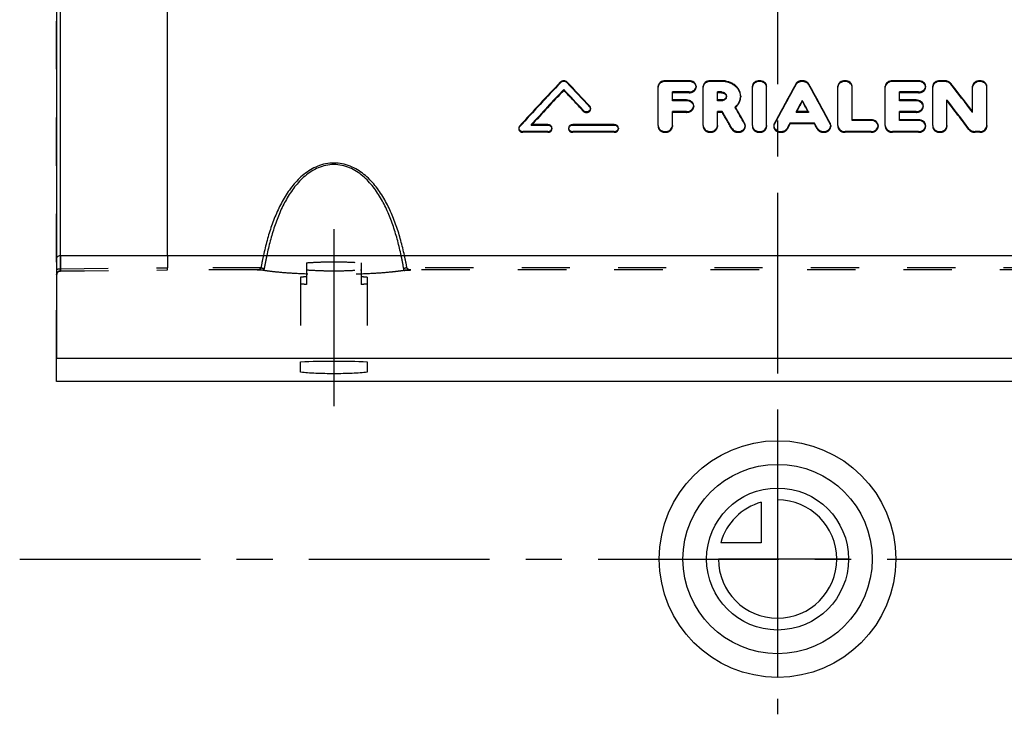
# Model space of a CAD drawing. Header units: millimetres. Extents: x 397 to 602, y 406 to 594.
# Tile 1 of 25: x 397 to 531, y 406 to 500. Entities that reach past the tile are written whole.
import ezdxf

# ---------------------------------------------------------------- set-up
doc = ezdxf.new("R2010")
doc.units = ezdxf.units.MM
doc.header["$LTSCALE"] = 65.185185
doc.linetypes.add('CENTER', pattern=[0.6, 0.375, -0.075, 0.075, -0.075])
doc.linetypes.add('HIDDEN', pattern=[0.2, 0.1, -0.1])
for name, color, linetype in [('ACHSEN_S', 7, 'CONTINUOUS'), ('FLAECHEN', 7, 'CONTINUOUS'), ('KOERPER', 7, 'CONTINUOUS'), ('KONST.EL_MIT_GEO', 7, 'CONTINUOUS'), ('KURVEN', 7, 'CONTINUOUS')]:
    doc.layers.add(name, color=color, linetype=linetype)

msp = doc.modelspace()

# ---------------------------------------------------------------- linework, layer by layer
at = {"layer": 'ACHSEN_S', "color": 2, "linetype": 'CENTER'}
msp.add_line((500, 594.13), (500, 406.25), dxfattribs=at)
at = {"layer": 'FLAECHEN', "color": 8, "linetype": 'HIDDEN'}
msp.add_line((402.5, 454.37), (402.5, 517.25), dxfattribs=at)
at = {"layer": 'FLAECHEN', "color": 7, "linetype": 'Continuous'}
for p, q in [((402.5, 451.25), (402.5, 454.37)), ((597.5, 454.37), (402.5, 454.37)), ((597.5, 451.25), (402.5, 451.25))]:
    msp.add_line(p, q, dxfattribs=at)
at = {"layer": 'FLAECHEN', "color": 2, "linetype": 'CENTER'}
msp.add_line((397.5, 427.25), (602.5, 427.25), dxfattribs=at)
at = {"layer": 'KOERPER', "color": 8, "linetype": 'HIDDEN'}
for p, q in [((436.3, 467.32), (436.3, 464.37)), ((443.7, 467.32), (443.7, 464.37)), ((435.5, 465.35), (435.5, 452.51)), ((444.5, 465.35), (444.5, 452.51))]:
    msp.add_line(p, q, dxfattribs=at)
for centre, radius, start, end in [((438.68, 496.38), 30.11, 265.475, 265.7126), ((441.32, 496.38), 30.11, 274.2874, 274.525), ((438.41, 433.2), 32.29, 93.7494, 95.1733), ((441.44, 431.3), 34.19, 84.8663, 86.2109)]:
    msp.add_arc(centre, radius, start, end, dxfattribs=at)
for points, knots in [([(436.3, 467.32), (436.88, 467.36), (438.11, 467.43), (440, 467.46), (441.89, 467.43), (443.12, 467.36), (443.7, 467.32)], [0, 0, 0, 0, 0.235707, 0.5, 0.764293, 1, 1, 1, 1]), ([(436.3, 466.36), (436.88, 466.32), (438.11, 466.25), (440, 466.22), (441.89, 466.25), (443.12, 466.32), (443.7, 466.36)], [0, 0, 0, 0, 0.235707, 0.5, 0.764293, 1, 1, 1, 1]), ([(436.3, 464.37), (436.23, 464.38), (435.96, 464.4), (435.7, 464.43), (435.5, 464.45)], [0, 0, 0, 0, 0.265678, 1, 1, 1, 1]), ([(444.5, 464.45), (444.44, 464.44), (444.17, 464.41), (443.9, 464.39), (443.7, 464.37)], [0, 0, 0, 0, 0.233816, 1, 1, 1, 1])]:
    msp.add_open_spline(points, degree=3, knots=knots, dxfattribs=at)
at = {"layer": 'KONST.EL_MIT_GEO', "color": 7, "linetype": 'Continuous'}
for p, q in [((417.5, 468.3), (417.5, 530.99)), ((402.5, 529.48), (402.5, 454.37)), ((402.96, 529.98), (402.96, 468.3)), ((470.63, 491.76), (470.63, 491.65)), ((471.53, 491.76), (471.53, 491.65)), ((484.81, 491.94), (484.81, 491.83)), ((488.02, 491.94), (484.81, 491.94)), ((488.02, 491.83), (484.81, 491.83)), ((488.02, 491.94), (488.02, 491.83)), ((490.91, 491.94), (490.91, 491.83)), ((492.4, 491.94), (490.91, 491.94)), ((492.4, 491.83), (490.91, 491.83)), ((492.4, 491.94), (492.4, 491.83)), ((502.46, 491.49), (502.46, 491.38)), ((504.22, 491.49), (504.22, 491.38)), ((519.06, 491.94), (515.53, 491.94)), ((515.53, 491.94), (515.53, 491.83)), ((519.06, 491.83), (515.53, 491.83)), ((519.06, 491.94), (519.06, 491.83)), ((522.59, 491.94), (521.95, 491.94)), ((521.95, 491.94), (521.95, 491.83)), ((522.59, 491.83), (521.95, 491.83)), ((522.59, 491.94), (522.59, 491.83)), ((523.41, 491.59), (523.41, 491.47)), ((483.85, 485.87), (483.85, 491.18)), ((485.77, 489.22), (485.77, 490.42)), ((488.02, 490.42), (485.77, 490.42)), ((489.94, 485.87), (489.94, 491.18)), ((491.87, 489.22), (491.87, 490.42)), ((492.4, 490.42), (491.87, 490.42)), ((496.6, 485.87), (496.6, 491.18)), ((498.52, 485.87), (498.52, 491.18)), ((508.16, 485.87), (508.16, 491.18)), ((510.08, 486.55), (510.08, 491.18)), ((514.57, 485.87), (514.57, 491.18)), ((519.06, 490.42), (516.5, 490.42)), ((516.5, 489.22), (516.5, 490.42)), ((520.99, 485.87), (520.99, 491.18)), ((526.38, 487.66), (526.38, 491.18)), ((528.3, 485.87), (528.3, 491.18)), ((487.7, 489.33), (485.77, 489.33)), ((487.7, 489.22), (485.77, 489.22)), ((487.7, 489.33), (487.7, 489.22)), ((492.4, 489.33), (491.87, 489.33)), ((492.4, 489.22), (491.87, 489.22)), ((492.4, 489.33), (492.4, 489.22)), ((493.08, 489.87), (493.08, 489.76)), ((518.74, 489.33), (516.5, 489.33)), ((518.74, 489.22), (516.5, 489.22)), ((518.74, 489.33), (518.74, 489.22)), ((522.91, 485.87), (522.91, 489.33)), ((474.61, 488.49), (474.61, 488.38)), ((485.77, 485.87), (485.77, 487.77)), ((487.7, 487.77), (485.77, 487.77)), ((491.87, 485.87), (491.87, 487.77)), ((492.52, 487.77), (491.87, 487.77)), ((494.28, 488.42), (494.28, 488.31)), ((504.16, 487.77), (502.52, 487.77)), ((502.52, 487.77), (502.52, 487.66)), ((504.16, 487.66), (502.52, 487.66)), ((504.16, 487.77), (504.16, 487.66)), ((518.74, 487.77), (516.5, 487.77)), ((516.5, 486.55), (516.5, 487.77)), ((495.54, 486.2), (495.54, 486.09)), ((499.56, 486.18), (499.56, 486.07)), ((505, 486.2), (501.67, 486.2)), ((507.11, 486.18), (507.11, 486.07)), ((512.65, 486.66), (510.08, 486.66)), ((512.65, 486.55), (510.08, 486.55)), ((512.65, 486.66), (512.65, 486.55)), ((519.06, 486.66), (516.5, 486.66)), ((519.06, 486.55), (516.5, 486.55)), ((519.06, 486.66), (519.06, 486.55)), ((465.11, 485.81), (465.11, 485.7)), ((468.93, 485.07), (465.56, 485.07)), ((466.68, 486), (466.68, 485.89)), ((468.93, 486), (466.68, 486)), ((468.93, 485.89), (466.68, 485.89)), ((468.93, 486), (468.93, 485.89)), ((472.3, 486), (472.3, 485.89)), ((477.91, 486), (472.3, 486)), ((477.91, 485.89), (472.3, 485.89)), ((477.91, 485.07), (472.3, 485.07)), ((477.91, 486), (477.91, 485.89)), ((512.65, 485.07), (509.12, 485.07)), ((519.06, 485.07), (515.53, 485.07)), ((527.34, 485.07), (526.7, 485.07)), ((403, 468.3), (597, 468.3)), ((435.5, 452.51), (435.5, 453.94)), ((444.5, 453.94), (444.5, 452.51))]:
    msp.add_line(p, q, dxfattribs=at)
at = {"layer": 'KONST.EL_MIT_GEO', "color": 8, "linetype": 'HIDDEN'}
for p, q in [((471.08, 490.76), (471.08, 490.65)), ((488.02, 490.31), (485.77, 490.31)), ((488.02, 490.42), (488.02, 490.31)), ((488.98, 491.18), (488.98, 491.07)), ((492.4, 490.31), (491.87, 490.31)), ((492.4, 490.42), (492.4, 490.31)), ((519.06, 490.31), (516.5, 490.31)), ((519.06, 490.42), (519.06, 490.31)), ((520.02, 491.18), (520.02, 491.07)), ((495.01, 489.87), (495.01, 489.76)), ((503.34, 489.28), (503.34, 489.17)), ((473.71, 487.94), (473.71, 487.83)), ((474.72, 488.21), (474.72, 488.1)), ((487.7, 487.66), (485.77, 487.66)), ((487.7, 487.77), (487.7, 487.66)), ((488.66, 488.55), (488.66, 488.44)), ((492.52, 487.66), (491.87, 487.66)), ((492.52, 487.77), (492.52, 487.66)), ((518.74, 487.66), (516.5, 487.66)), ((518.74, 487.77), (518.74, 487.66)), ((519.7, 488.55), (519.7, 488.44)), ((501.67, 486.2), (501.67, 486.09)), ((505, 486.09), (501.67, 486.09)), ((505, 486.2), (505, 486.09)), ((465, 485.53), (465, 485.42)), ((465.56, 485.07), (465.56, 484.96)), ((468.93, 484.96), (465.56, 484.96)), ((468.93, 485.07), (468.93, 484.96)), ((469.49, 485.53), (469.49, 485.42)), ((471.74, 485.53), (471.74, 485.42)), ((472.3, 485.07), (472.3, 484.96)), ((477.91, 484.96), (472.3, 484.96)), ((477.91, 485.07), (477.91, 484.96)), ((478.47, 485.53), (478.47, 485.42)), ((483.85, 485.87), (483.85, 485.75)), ((485.77, 485.87), (485.77, 485.75)), ((489.94, 485.87), (489.94, 485.75)), ((491.87, 485.87), (491.87, 485.75)), ((493.8, 485.53), (493.8, 485.42)), ((495.63, 485.87), (495.63, 485.75)), ((496.6, 485.87), (496.6, 485.75)), ((498.52, 485.87), (498.52, 485.75)), ((499.48, 485.87), (499.48, 485.75)), ((501.33, 485.54), (501.33, 485.43)), ((505.35, 485.54), (505.35, 485.43)), ((507.19, 485.87), (507.19, 485.75)), ((508.16, 485.87), (508.16, 485.75)), ((509.12, 485.07), (509.12, 484.96)), ((512.65, 484.96), (509.12, 484.96)), ((512.65, 485.07), (512.65, 484.96)), ((513.61, 485.87), (513.61, 485.75)), ((514.57, 485.87), (514.57, 485.75)), ((515.53, 485.07), (515.53, 484.96)), ((519.06, 484.96), (515.53, 484.96)), ((519.06, 485.07), (519.06, 484.96)), ((520.02, 485.87), (520.02, 485.75)), ((520.99, 485.87), (520.99, 485.75)), ((522.91, 485.87), (522.91, 485.75)), ((525.88, 485.44), (525.88, 485.33)), ((526.7, 485.07), (526.7, 484.96)), ((527.34, 484.96), (526.7, 484.96)), ((527.34, 485.07), (527.34, 484.96)), ((528.3, 485.87), (528.3, 485.75)), ((402.96, 468.3), (402.96, 466.51)), ((403, 468.3), (403, 466.21)), ((417.5, 468.3), (417.5, 466.65)), ((402.96, 466.51), (417.5, 466.65)), ((402.96, 466.51), (417.5, 466.65)), ((402.99, 466.2), (403, 466.2)), ((403, 466.2), (417.48, 466.34)), ((403, 466.21), (417.48, 466.34)), ((429.66, 466.34), (417.48, 466.34)), ((429.61, 466.34), (417.48, 466.34)), ((430.13, 466.65), (417.5, 466.65)), ((429.61, 466.34), (429.68, 466.34)), ((429.66, 466.34), (429.61, 466.34)), ((429.66, 466.34), (429.68, 466.34)), ((429.68, 466.34), (429.66, 466.34)), ((550.13, 466.65), (449.87, 466.65)), ((450.32, 466.34), (450.39, 466.34)), ((450.32, 466.34), (450.34, 466.34)), ((450.34, 466.34), (450.32, 466.34)), ((549.66, 466.34), (450.34, 466.34)), ((450.39, 466.34), (450.34, 466.34)), ((549.61, 466.34), (450.39, 466.34))]:
    msp.add_line(p, q, dxfattribs=at)
at = {"layer": 'KONST.EL_MIT_GEO', "color": 2, "linetype": 'CENTER'}
msp.add_line((440, 471.84), (440, 447.91), dxfattribs=at)
at = {"layer": 'KONST.EL_MIT_GEO', "color": 8, "linetype": 'HIDDEN'}
for points in [[(402.5, 465.7), (402.5, 465.73), (402.5, 465.75), (402.51, 465.78), (402.51, 465.8), (402.52, 465.83), (402.52, 465.85), (402.53, 465.88), (402.54, 465.9), (402.55, 465.92), (402.56, 465.94), (402.57, 465.97), (402.59, 465.99), (402.6, 466.01), (402.62, 466.03), (402.63, 466.04), (402.65, 466.06), (402.67, 466.08), (402.69, 466.1), (402.71, 466.11), (402.73, 466.12), (402.75, 466.14), (402.77, 466.15), (402.8, 466.16), (402.82, 466.17), (402.84, 466.18), (402.87, 466.19)], [(402.87, 466.19), (402.89, 466.19), (402.91, 466.2), (402.94, 466.2), (402.96, 466.2), (402.99, 466.2)]]:
    msp.add_lwpolyline(points, dxfattribs=at)
for centre, radius, start, end in [((484.45, 491.07), 0.604, 173.6645, 179.9927), ((488.38, 491.07), 0.605, 5.2697, 6.3325), ((488.38, 491.07), 0.603, 0.0038, 5.2705), ((490.55, 491.07), 0.604, 173.6645, 179.9927), ((497.2, 491.07), 0.604, 173.6646, 179.9927), ((497.92, 491.07), 0.604, 0.0073, 6.3354), ((508.76, 491.07), 0.604, 173.6646, 179.9927), ((509.48, 491.07), 0.604, 0.0073, 6.3354), ((515.17, 491.07), 0.604, 173.6645, 179.9927), ((519.42, 491.07), 0.605, 5.2697, 6.3325), ((519.42, 491.07), 0.603, 0.0038, 5.2705), ((521.59, 491.07), 0.604, 173.6645, 179.9927), ((526.98, 491.07), 0.604, 173.6646, 179.9927), ((527.7, 491.07), 0.604, 0.0073, 6.3354), ((493.34, 489.76), 1.67, 1.8333, 3.3343), ((493.34, 489.76), 1.67, 360, 1.8331), ((474.35, 488.1), 0.372, 6.6835, 8.5713), ((474.35, 488.1), 0.37, 0.0072, 6.6834), ((488.03, 488.44), 0.632, 5.0342, 6.1865), ((488.03, 488.44), 0.63, 0.0032, 5.0348), ((519.07, 488.44), 0.632, 5.0342, 6.1865), ((519.07, 488.44), 0.63, 0.0032, 5.0348), ((465.39, 485.42), 0.388, 171.7751, 173.016), ((465.39, 485.42), 0.386, 173.0162, 179.9929), ((469.1, 485.42), 0.387, 0.0118, 8.602), ((472.12, 485.42), 0.387, 171.3973, 179.9881), ((478.09, 485.42), 0.387, 0.0118, 8.602), ((494.97, 485.75), 0.659, 4.8209, 6.0469), ((494.98, 485.75), 0.657, 0.0025, 4.82), ((500.14, 485.75), 0.658, 175.1811, 175.4637), ((500.14, 485.75), 0.657, 175.4633, 179.9965), ((506.54, 485.75), 0.658, 4.5364, 4.8189), ((506.54, 485.75), 0.657, 0.0035, 4.5367), ((512.95, 485.75), 0.659, 4.8193, 6.0508), ((512.95, 485.75), 0.657, 0.0028, 4.8198), ((519.36, 485.75), 0.659, 4.8193, 6.0508), ((519.37, 485.75), 0.657, 0.0028, 4.8198), ((476.8, 458.19), 47.43, 167.691, 169.73), ((478.36, 458.18), 48.52, 167.9564, 170.1439), ((400.03, 457.87), 50.16, 9.8918, 12.0078), ((401.78, 457.91), 48.88, 10.3002, 12.2788), ((403, 465.71), 0.501, 90.0001, 90.5358), ((429.66, 466.8), 0.461, 263.9585, 270.019), ((450.34, 466.8), 0.461, 269.981, 276.0415), ((403, 465.71), 0.496, 173.9718, 176.9809), ((402.99, 465.71), 0.494, 176.9803, 179.9984)]:
    msp.add_arc(centre, radius, start, end, dxfattribs=at)
at = {"layer": 'KONST.EL_MIT_GEO', "color": 7, "linetype": 'Continuous'}
for centre in [(485.11, 485.87), (491.21, 485.87), (497.86, 485.87)]:
    msp.add_arc(centre, 0.659, 353.9484, 359.9924, dxfattribs=at)
for centre, major_axis, ratio, start_param, end_param in [((464.07, 427.25), (72.09, 101.93), 0.286431, 1.1015, 1.172537), ((464.07, 427.25), (71.95, 101.73), 0.286431, 1.101337, 1.172511), ((478.11, 427.25), (-72.32, 101.91), 0.286707, -1.141912, -1.102349), ((478.11, 427.25), (-72.18, 101.72), 0.286707, -1.141826, -1.102186), ((498.75, 427.25), (40.1, 103.65), 0.212668, 0.987106, 1.05042), ((498.75, 427.25), (40.03, 103.45), 0.212668, 0.98695, 1.050386), ((507.93, 427.25), (-40.1, 103.65), 0.212668, -1.05042, -0.987106), ((507.93, 427.25), (-40.03, 103.45), 0.212668, -1.050386, -0.98695), ((528.75, 427.25), (-58.97, 102.81), 0.265527, -1.100791, -1.054973), ((528.75, 427.25), (-58.86, 102.62), 0.265527, -1.10072, -1.054814), ((465.47, 427.25), (72.09, 101.93), 0.286431, 1.113774, 1.170371), ((476.71, 427.25), (-72.32, 101.91), 0.286707, -1.148395, -1.114629), ((500.85, 427.25), (40.1, 103.65), 0.212668, 1.013868, 1.031779), ((505.82, 427.25), (-40.1, 103.65), 0.212668, -1.031779, -1.013868), ((526.48, 427.25), (-58.97, 102.81), 0.265527, -1.128098, -1.082338), ((494.29, 427.25), (-42.71, 103.57), 0.221805, -1.067177, -1.040898), ((496.41, 427.25), (-42.71, 103.57), 0.221805, -1.059356, -1.033222), ((496.41, 427.25), (-42.63, 103.37), 0.221805, -1.059321, -1.033137), ((500.85, 427.25), (40.1, 103.65), 0.212668, 1.050291, 1.057873), ((505.82, 427.25), (-40.1, 103.65), 0.212668, -1.057873, -1.050291)]:
    msp.add_ellipse(centre, major_axis=major_axis, ratio=ratio, start_param=start_param, end_param=end_param, dxfattribs=at)
at = {"layer": 'KONST.EL_MIT_GEO', "color": 8, "linetype": 'HIDDEN'}
for centre, major_axis, ratio, start_param, end_param in [((465.47, 427.25), (71.95, 101.73), 0.286431, 1.113635, 1.170341), ((476.71, 427.25), (-72.18, 101.72), 0.286707, -1.14832, -1.11449), ((500.85, 427.25), (40.03, 103.45), 0.212668, 1.013764, 1.031709), ((505.82, 427.25), (-40.03, 103.45), 0.212668, -1.031709, -1.013764), ((526.48, 427.25), (-58.86, 102.62), 0.265527, -1.12808, -1.082232), ((494.29, 427.25), (-42.63, 103.37), 0.221805, -1.067157, -1.040828), ((500.85, 427.25), (40.03, 103.45), 0.212668, 1.050256, 1.057854), ((505.82, 427.25), (-40.03, 103.45), 0.212668, -1.057854, -1.050256)]:
    msp.add_ellipse(centre, major_axis=major_axis, ratio=ratio, start_param=start_param, end_param=end_param, dxfattribs=at)
at = {"layer": 'KONST.EL_MIT_GEO', "color": 7, "linetype": 'Continuous'}
for points, knots in [([(471.53, 491.76), (471.42, 491.88), (471.08, 492), (470.74, 491.88), (470.63, 491.76)], [0, 0, 0, 0, 0.500058, 1, 1, 1, 1]), ([(471.53, 491.65), (471.42, 491.77), (471.08, 491.89), (470.74, 491.77), (470.63, 491.65)], [0, 0, 0, 0, 0.500058, 1, 1, 1, 1]), ([(484.81, 491.94), (484.69, 491.94), (484.44, 491.9), (484.13, 491.74), (483.94, 491.53), (483.86, 491.33), (483.85, 491.23), (483.85, 491.18)], [0, 0, 0, 0, 0.276427, 0.537735, 0.776453, 0.889383, 1, 1, 1, 1]), ([(484.81, 491.83), (484.69, 491.83), (484.46, 491.8), (484.16, 491.65), (483.93, 491.43), (483.86, 491.23), (483.85, 491.14)], [0, 0, 0, 0, 0.275125, 0.536681, 0.777186, 1, 1, 1, 1]), ([(488.98, 491.18), (488.98, 491.23), (488.97, 491.33), (488.89, 491.53), (488.7, 491.74), (488.39, 491.9), (488.14, 491.94), (488.02, 491.94)], [0, 0, 0, 0, 0.110614, 0.223547, 0.462265, 0.723573, 1, 1, 1, 1]), ([(488.98, 491.14), (488.97, 491.23), (488.9, 491.43), (488.67, 491.65), (488.37, 491.8), (488.14, 491.83), (488.02, 491.83)], [0, 0, 0, 0, 0.222809, 0.463315, 0.724872, 1, 1, 1, 1]), ([(490.91, 491.94), (490.78, 491.94), (490.54, 491.9), (490.22, 491.74), (490.03, 491.53), (489.96, 491.33), (489.94, 491.23), (489.94, 491.18)], [0, 0, 0, 0, 0.276427, 0.537735, 0.776453, 0.889383, 1, 1, 1, 1]), ([(490.91, 491.83), (490.79, 491.83), (490.56, 491.8), (490.25, 491.65), (490.03, 491.43), (489.96, 491.23), (489.95, 491.14)], [0, 0, 0, 0, 0.275125, 0.536681, 0.777186, 1, 1, 1, 1]), ([(495.01, 489.87), (495.01, 490.01), (494.97, 490.29), (494.82, 490.68), (494.58, 491.04), (494.25, 491.35), (493.85, 491.61), (493.24, 491.86), (492.74, 491.94), (492.4, 491.94)], [0, 0, 0, 0, 0.111219, 0.224411, 0.34158, 0.463987, 0.591986, 0.725052, 1, 1, 1, 1]), ([(495, 489.86), (495, 489.99), (494.95, 490.26), (494.78, 490.64), (494.53, 490.98), (494.2, 491.28), (493.81, 491.52), (493.22, 491.76), (492.73, 491.83), (492.4, 491.83)], [0, 0, 0, 0, 0.111064, 0.224483, 0.342028, 0.464749, 0.592865, 0.725803, 1, 1, 1, 1]), ([(498.52, 491.18), (498.52, 491.23), (498.51, 491.33), (498.43, 491.53), (498.24, 491.74), (497.93, 491.9), (497.56, 491.96), (497.19, 491.9), (496.87, 491.74), (496.68, 491.53), (496.61, 491.33), (496.6, 491.23), (496.6, 491.18)], [0, 0, 0, 0, 0.055308, 0.111773, 0.231133, 0.361787, 0.5, 0.638213, 0.768867, 0.888227, 0.944692, 1, 1, 1, 1]), ([(498.52, 491.14), (498.51, 491.23), (498.43, 491.43), (498.21, 491.65), (497.91, 491.8), (497.56, 491.85), (497.21, 491.8), (496.9, 491.65), (496.68, 491.43), (496.61, 491.23), (496.6, 491.14)], [0, 0, 0, 0, 0.111407, 0.231659, 0.362437, 0.5, 0.637563, 0.768341, 0.888593, 1, 1, 1, 1]), ([(504.22, 491.49), (504.18, 491.56), (504.08, 491.69), (503.86, 491.83), (503.61, 491.92), (503.34, 491.95), (503.06, 491.92), (502.81, 491.83), (502.6, 491.69), (502.5, 491.56), (502.46, 491.49)], [0, 0, 0, 0, 0.114289, 0.23669, 0.366272, 0.5, 0.633728, 0.76331, 0.885711, 1, 1, 1, 1]), ([(504.22, 491.38), (504.18, 491.45), (504.08, 491.58), (503.86, 491.72), (503.61, 491.81), (503.34, 491.84), (503.06, 491.81), (502.81, 491.72), (502.6, 491.58), (502.5, 491.45), (502.46, 491.38)], [0, 0, 0, 0, 0.114284, 0.236684, 0.366268, 0.5, 0.633732, 0.763316, 0.885716, 1, 1, 1, 1]), ([(510.08, 491.18), (510.08, 491.23), (510.07, 491.33), (509.99, 491.53), (509.8, 491.74), (509.49, 491.9), (509.12, 491.96), (508.75, 491.9), (508.43, 491.74), (508.24, 491.53), (508.17, 491.33), (508.16, 491.23), (508.16, 491.18)], [0, 0, 0, 0, 0.055308, 0.111773, 0.231133, 0.361787, 0.5, 0.638213, 0.768867, 0.888227, 0.944692, 1, 1, 1, 1]), ([(510.08, 491.14), (510.07, 491.23), (509.99, 491.43), (509.77, 491.65), (509.47, 491.8), (509.12, 491.85), (508.77, 491.8), (508.46, 491.65), (508.24, 491.43), (508.17, 491.23), (508.16, 491.14)], [0, 0, 0, 0, 0.111407, 0.231659, 0.362437, 0.5, 0.637563, 0.768341, 0.888593, 1, 1, 1, 1]), ([(515.53, 491.94), (515.41, 491.94), (515.16, 491.9), (514.85, 491.74), (514.66, 491.53), (514.58, 491.33), (514.57, 491.23), (514.57, 491.18)], [0, 0, 0, 0, 0.276427, 0.537735, 0.776453, 0.889383, 1, 1, 1, 1]), ([(515.53, 491.83), (515.42, 491.83), (515.18, 491.8), (514.88, 491.65), (514.66, 491.43), (514.58, 491.23), (514.57, 491.14)], [0, 0, 0, 0, 0.275125, 0.536681, 0.777186, 1, 1, 1, 1]), ([(520.02, 491.18), (520.02, 491.23), (520.01, 491.33), (519.94, 491.53), (519.75, 491.74), (519.43, 491.9), (519.19, 491.94), (519.06, 491.94)], [0, 0, 0, 0, 0.110614, 0.223547, 0.462265, 0.723573, 1, 1, 1, 1]), ([(520.02, 491.14), (520.01, 491.23), (519.94, 491.43), (519.72, 491.65), (519.41, 491.8), (519.18, 491.83), (519.06, 491.83)], [0, 0, 0, 0, 0.222809, 0.463315, 0.724872, 1, 1, 1, 1]), ([(521.95, 491.94), (521.82, 491.94), (521.58, 491.9), (521.26, 491.74), (521.07, 491.53), (521, 491.33), (520.99, 491.23), (520.99, 491.18)], [0, 0, 0, 0, 0.276427, 0.537735, 0.776453, 0.889383, 1, 1, 1, 1]), ([(521.95, 491.83), (521.83, 491.83), (521.6, 491.8), (521.29, 491.65), (521.07, 491.43), (521, 491.23), (520.99, 491.14)], [0, 0, 0, 0, 0.275125, 0.536681, 0.777186, 1, 1, 1, 1]), ([(523.41, 491.59), (523.32, 491.7), (523.06, 491.88), (522.75, 491.94), (522.59, 491.94)], [0, 0, 0, 0, 0.477895, 1, 1, 1, 1]), ([(523.41, 491.47), (523.32, 491.59), (523.06, 491.77), (522.75, 491.83), (522.59, 491.83)], [0, 0, 0, 0, 0.477885, 1, 1, 1, 1]), ([(528.3, 491.18), (528.3, 491.23), (528.29, 491.33), (528.21, 491.53), (528.03, 491.74), (527.71, 491.9), (527.34, 491.96), (526.97, 491.9), (526.65, 491.74), (526.47, 491.53), (526.39, 491.33), (526.38, 491.23), (526.38, 491.18)], [0, 0, 0, 0, 0.055308, 0.111773, 0.231133, 0.361787, 0.5, 0.638213, 0.768867, 0.888227, 0.944692, 1, 1, 1, 1]), ([(528.3, 491.14), (528.29, 491.23), (528.22, 491.43), (527.99, 491.65), (527.69, 491.8), (527.34, 491.85), (526.99, 491.8), (526.69, 491.65), (526.46, 491.43), (526.39, 491.23), (526.38, 491.14)], [0, 0, 0, 0, 0.111407, 0.231659, 0.362437, 0.5, 0.637563, 0.768341, 0.888593, 1, 1, 1, 1]), ([(488.02, 490.42), (488.14, 490.42), (488.39, 490.46), (488.7, 490.62), (488.89, 490.83), (488.97, 491.03), (488.98, 491.13), (488.98, 491.18)], [0, 0, 0, 0, 0.275842, 0.537205, 0.776445, 0.889508, 1, 1, 1, 1]), ([(492.4, 490.42), (492.49, 490.42), (492.66, 490.39), (492.89, 490.28), (493.04, 490.1), (493.08, 489.95), (493.08, 489.87)], [0, 0, 0, 0, 0.275464, 0.536609, 0.776318, 1, 1, 1, 1]), ([(519.06, 490.42), (519.19, 490.42), (519.43, 490.46), (519.75, 490.62), (519.94, 490.83), (520.01, 491.03), (520.02, 491.13), (520.02, 491.18)], [0, 0, 0, 0, 0.275842, 0.537205, 0.776445, 0.889508, 1, 1, 1, 1]), ([(488.66, 488.55), (488.66, 488.65), (488.61, 488.87), (488.38, 489.12), (488.07, 489.29), (487.82, 489.33), (487.7, 489.33)], [0, 0, 0, 0, 0.225047, 0.465189, 0.725741, 1, 1, 1, 1]), ([(488.66, 488.51), (488.65, 488.61), (488.58, 488.8), (488.35, 489.03), (488.05, 489.18), (487.82, 489.22), (487.7, 489.22)], [0, 0, 0, 0, 0.225504, 0.466896, 0.727301, 1, 1, 1, 1]), ([(493.08, 489.87), (493.08, 489.8), (493.04, 489.65), (492.89, 489.47), (492.66, 489.35), (492.49, 489.33), (492.4, 489.33)], [0, 0, 0, 0, 0.223694, 0.463761, 0.72494, 1, 1, 1, 1]), ([(493.08, 489.76), (493.08, 489.69), (493.04, 489.54), (492.89, 489.36), (492.66, 489.24), (492.49, 489.22), (492.4, 489.22)], [0, 0, 0, 0, 0.223684, 0.463747, 0.724931, 1, 1, 1, 1]), ([(494.28, 488.42), (494.39, 488.51), (494.59, 488.72), (494.83, 489.08), (494.97, 489.47), (495.01, 489.74), (495.01, 489.87)], [0, 0, 0, 0, 0.264007, 0.517132, 0.761294, 1, 1, 1, 1]), ([(519.7, 488.55), (519.7, 488.65), (519.65, 488.87), (519.43, 489.12), (519.11, 489.29), (518.86, 489.33), (518.74, 489.33)], [0, 0, 0, 0, 0.225047, 0.465189, 0.725741, 1, 1, 1, 1]), ([(519.7, 488.51), (519.69, 488.61), (519.62, 488.8), (519.4, 489.03), (519.09, 489.18), (518.86, 489.22), (518.74, 489.22)], [0, 0, 0, 0, 0.225504, 0.466896, 0.727301, 1, 1, 1, 1]), ([(473.71, 487.94), (473.78, 487.86), (473.99, 487.75), (474.28, 487.75), (474.49, 487.84), (474.62, 487.94), (474.7, 488.07), (474.72, 488.17), (474.72, 488.21)], [0, 0, 0, 0, 0.252152, 0.5199, 0.650466, 0.7738, 0.889444, 1, 1, 1, 1]), ([(474.72, 488.21), (474.72, 488.26), (474.7, 488.36), (474.64, 488.45), (474.61, 488.49)], [0, 0, 0, 0, 0.488501, 1, 1, 1, 1]), ([(474.71, 488.16), (474.71, 488.2), (474.68, 488.28), (474.64, 488.35), (474.61, 488.38)], [0, 0, 0, 0, 0.489267, 1, 1, 1, 1]), ([(487.7, 487.77), (487.82, 487.77), (488.07, 487.81), (488.38, 487.98), (488.61, 488.24), (488.66, 488.45), (488.66, 488.55)], [0, 0, 0, 0, 0.273705, 0.534305, 0.774938, 1, 1, 1, 1]), ([(518.74, 487.77), (518.86, 487.77), (519.11, 487.81), (519.43, 487.98), (519.65, 488.24), (519.7, 488.45), (519.7, 488.55)], [0, 0, 0, 0, 0.273705, 0.534305, 0.774938, 1, 1, 1, 1]), ([(495.63, 485.87), (495.63, 485.92), (495.62, 486.04), (495.57, 486.15), (495.54, 486.2)], [0, 0, 0, 0, 0.495075, 1, 1, 1, 1]), ([(495.63, 485.82), (495.63, 485.85), (495.61, 485.94), (495.58, 486.03), (495.54, 486.09)], [0, 0, 0, 0, 0.247517, 1, 1, 1, 1]), ([(499.56, 486.18), (499.54, 486.14), (499.5, 486.03), (499.48, 485.92), (499.48, 485.87)], [0, 0, 0, 0, 0.504457, 1, 1, 1, 1]), ([(499.56, 486.07), (499.55, 486.05), (499.51, 485.97), (499.49, 485.88), (499.48, 485.81)], [0, 0, 0, 0, 0.254214, 1, 1, 1, 1]), ([(507.19, 485.87), (507.19, 485.92), (507.18, 486.03), (507.14, 486.14), (507.11, 486.18)], [0, 0, 0, 0, 0.495543, 1, 1, 1, 1]), ([(507.19, 485.81), (507.19, 485.83), (507.18, 485.92), (507.14, 486.01), (507.11, 486.07)], [0, 0, 0, 0, 0.247792, 1, 1, 1, 1]), ([(513.61, 485.87), (513.61, 485.97), (513.55, 486.19), (513.33, 486.45), (513.02, 486.62), (512.77, 486.66), (512.65, 486.66)], [0, 0, 0, 0, 0.22766, 0.468766, 0.728198, 1, 1, 1, 1]), ([(513.6, 485.82), (513.59, 485.92), (513.52, 486.12), (513.3, 486.36), (513, 486.51), (512.76, 486.55), (512.65, 486.55)], [0, 0, 0, 0, 0.228042, 0.470264, 0.729581, 1, 1, 1, 1]), ([(520.02, 485.87), (520.02, 485.97), (519.97, 486.19), (519.75, 486.45), (519.43, 486.62), (519.19, 486.66), (519.06, 486.66)], [0, 0, 0, 0, 0.22766, 0.468766, 0.728198, 1, 1, 1, 1]), ([(520.02, 485.82), (520.01, 485.92), (519.94, 486.12), (519.72, 486.36), (519.41, 486.51), (519.18, 486.55), (519.06, 486.55)], [0, 0, 0, 0, 0.228042, 0.470264, 0.729581, 1, 1, 1, 1]), ([(465.11, 485.81), (465.08, 485.77), (465.02, 485.69), (465, 485.58), (465, 485.53)], [0, 0, 0, 0, 0.510094, 1, 1, 1, 1]), ([(465.11, 485.7), (465.08, 485.67), (465.04, 485.6), (465.01, 485.52), (465, 485.48)], [0, 0, 0, 0, 0.509458, 1, 1, 1, 1]), ([(465, 485.53), (465, 485.47), (465.03, 485.35), (465.16, 485.19), (465.35, 485.09), (465.49, 485.07), (465.56, 485.07)], [0, 0, 0, 0, 0.227973, 0.469559, 0.728897, 1, 1, 1, 1]), ([(469.49, 485.53), (469.49, 485.59), (469.46, 485.72), (469.33, 485.88), (469.14, 485.97), (469, 486), (468.93, 486)], [0, 0, 0, 0, 0.227968, 0.469285, 0.728596, 1, 1, 1, 1]), ([(469.49, 485.48), (469.48, 485.54), (469.43, 485.65), (469.3, 485.78), (469.13, 485.87), (469, 485.89), (468.93, 485.89)], [0, 0, 0, 0, 0.228663, 0.471517, 0.73059, 1, 1, 1, 1]), ([(468.93, 485.07), (469, 485.07), (469.14, 485.09), (469.33, 485.19), (469.46, 485.35), (469.49, 485.47), (469.49, 485.53)], [0, 0, 0, 0, 0.271102, 0.530441, 0.772027, 1, 1, 1, 1]), ([(472.3, 486), (472.22, 486), (472.08, 485.97), (471.9, 485.88), (471.77, 485.72), (471.74, 485.59), (471.74, 485.53)], [0, 0, 0, 0, 0.271404, 0.530715, 0.772032, 1, 1, 1, 1]), ([(472.3, 485.89), (472.23, 485.89), (472.1, 485.87), (471.92, 485.78), (471.79, 485.65), (471.75, 485.54), (471.74, 485.48)], [0, 0, 0, 0, 0.26941, 0.528483, 0.771337, 1, 1, 1, 1]), ([(471.74, 485.53), (471.74, 485.47), (471.77, 485.35), (471.9, 485.19), (472.08, 485.09), (472.22, 485.07), (472.3, 485.07)], [0, 0, 0, 0, 0.227973, 0.469559, 0.728898, 1, 1, 1, 1]), ([(478.47, 485.53), (478.47, 485.59), (478.44, 485.72), (478.31, 485.88), (478.13, 485.97), (477.98, 486), (477.91, 486)], [0, 0, 0, 0, 0.227968, 0.469285, 0.728596, 1, 1, 1, 1]), ([(478.47, 485.48), (478.46, 485.54), (478.41, 485.65), (478.28, 485.78), (478.11, 485.87), (477.98, 485.89), (477.91, 485.89)], [0, 0, 0, 0, 0.228663, 0.471517, 0.73059, 1, 1, 1, 1]), ([(477.91, 485.07), (477.98, 485.07), (478.13, 485.09), (478.31, 485.19), (478.44, 485.35), (478.47, 485.47), (478.47, 485.53)], [0, 0, 0, 0, 0.271102, 0.530441, 0.772027, 1, 1, 1, 1]), ([(483.85, 485.87), (483.85, 485.76), (483.9, 485.55), (484.11, 485.29), (484.41, 485.12), (484.77, 485.05), (485.13, 485.09), (485.45, 485.24), (485.68, 485.49), (485.76, 485.69), (485.77, 485.8)], [0, 0, 0, 0, 0.113452, 0.233524, 0.362322, 0.497236, 0.632839, 0.763407, 0.885478, 1, 1, 1, 1]), ([(489.94, 485.87), (489.94, 485.76), (489.99, 485.55), (490.2, 485.29), (490.51, 485.12), (490.86, 485.05), (491.23, 485.09), (491.55, 485.24), (491.78, 485.49), (491.85, 485.69), (491.86, 485.8)], [0, 0, 0, 0, 0.113452, 0.233524, 0.362322, 0.497236, 0.632839, 0.763407, 0.885478, 1, 1, 1, 1]), ([(493.8, 485.53), (493.85, 485.45), (493.98, 485.29), (494.24, 485.13), (494.56, 485.06), (494.88, 485.07), (495.18, 485.17), (495.43, 485.35), (495.59, 485.59), (495.63, 485.78), (495.63, 485.87)], [0, 0, 0, 0, 0.119497, 0.246664, 0.379536, 0.51406, 0.645627, 0.770641, 0.887994, 1, 1, 1, 1]), ([(496.6, 485.87), (496.6, 485.76), (496.65, 485.55), (496.86, 485.29), (497.16, 485.12), (497.52, 485.05), (497.88, 485.09), (498.2, 485.24), (498.43, 485.49), (498.51, 485.69), (498.52, 485.8)], [0, 0, 0, 0, 0.113452, 0.233524, 0.362322, 0.497236, 0.632839, 0.763407, 0.885478, 1, 1, 1, 1]), ([(499.48, 485.87), (499.48, 485.77), (499.52, 485.59), (499.69, 485.35), (499.94, 485.17), (500.25, 485.07), (500.57, 485.06), (500.89, 485.14), (501.15, 485.3), (501.28, 485.46), (501.33, 485.54)], [0, 0, 0, 0, 0.112086, 0.229595, 0.354837, 0.486624, 0.621251, 0.754025, 0.88089, 1, 1, 1, 1]), ([(505.35, 485.54), (505.4, 485.46), (505.52, 485.3), (505.79, 485.14), (506.1, 485.06), (506.43, 485.07), (506.73, 485.17), (506.99, 485.35), (507.15, 485.59), (507.19, 485.77), (507.19, 485.87)], [0, 0, 0, 0, 0.11911, 0.245975, 0.378749, 0.513376, 0.645163, 0.770405, 0.887914, 1, 1, 1, 1]), ([(508.16, 485.87), (508.16, 485.76), (508.21, 485.54), (508.43, 485.28), (508.75, 485.11), (508.99, 485.07), (509.12, 485.07)], [0, 0, 0, 0, 0.227669, 0.46924, 0.728719, 1, 1, 1, 1]), ([(512.65, 485.07), (512.77, 485.07), (513.02, 485.11), (513.33, 485.28), (513.55, 485.54), (513.61, 485.76), (513.61, 485.87)], [0, 0, 0, 0, 0.271281, 0.53076, 0.772331, 1, 1, 1, 1]), ([(514.57, 485.87), (514.57, 485.76), (514.62, 485.54), (514.85, 485.28), (515.16, 485.11), (515.41, 485.07), (515.53, 485.07)], [0, 0, 0, 0, 0.227669, 0.46924, 0.728719, 1, 1, 1, 1]), ([(519.06, 485.07), (519.19, 485.07), (519.43, 485.11), (519.75, 485.28), (519.97, 485.54), (520.02, 485.76), (520.02, 485.87)], [0, 0, 0, 0, 0.271281, 0.53076, 0.772331, 1, 1, 1, 1]), ([(520.99, 485.87), (520.99, 485.76), (521.04, 485.54), (521.26, 485.28), (521.58, 485.11), (521.95, 485.05), (522.32, 485.11), (522.64, 485.28), (522.86, 485.54), (522.91, 485.76), (522.91, 485.87)], [0, 0, 0, 0, 0.113834, 0.23462, 0.364359, 0.5, 0.635641, 0.76538, 0.886166, 1, 1, 1, 1]), ([(525.88, 485.44), (525.97, 485.32), (526.23, 485.13), (526.54, 485.07), (526.7, 485.07)], [0, 0, 0, 0, 0.482486, 1, 1, 1, 1]), ([(527.34, 485.07), (527.46, 485.07), (527.71, 485.11), (528.03, 485.28), (528.25, 485.54), (528.3, 485.76), (528.3, 485.87)], [0, 0, 0, 0, 0.271281, 0.53076, 0.772331, 1, 1, 1, 1]), ([(449.54, 468.3), (449.39, 468.98), (449.07, 470.33), (448.46, 472.32), (447.7, 474.25), (446.77, 476.09), (445.79, 477.53), (444.86, 478.57), (444.07, 479.29), (443.19, 479.91), (442.2, 480.4), (441.13, 480.73), (440, 480.84), (438.87, 480.73), (437.8, 480.4), (436.81, 479.91), (435.64, 479.09), (434.41, 477.82), (433.23, 476.09), (432.3, 474.25), (431.54, 472.32), (430.93, 470.33), (430.61, 468.98), (430.46, 468.3)], [0, 0, 0, 0, 0.061787, 0.12318, 0.184289, 0.245327, 0.306676, 0.337695, 0.369079, 0.400959, 0.433446, 0.466542, 0.500043, 0.533544, 0.56664, 0.599127, 0.631007, 0.693324, 0.754673, 0.815711, 0.87682, 0.938212, 1, 1, 1, 1]), ([(449.09, 468.3), (448.95, 468.96), (448.64, 470.28), (448.06, 472.22), (447.35, 474.1), (446.47, 475.91), (445.54, 477.32), (444.66, 478.35), (443.92, 479.07), (443.07, 479.69), (442.13, 480.19), (441.09, 480.52), (440, 480.64), (438.91, 480.52), (437.87, 480.19), (436.93, 479.69), (436.08, 479.07), (435.34, 478.35), (434.46, 477.32), (433.53, 475.91), (432.65, 474.1), (431.94, 472.22), (431.36, 470.28), (431.05, 468.96), (430.91, 468.3)], [0, 0, 0, 0, 0.061865, 0.123362, 0.184589, 0.24573, 0.307126, 0.33813, 0.369465, 0.401262, 0.433639, 0.466615, 0.5, 0.533385, 0.566361, 0.598737, 0.630535, 0.66187, 0.692874, 0.75427, 0.815411, 0.876638, 0.938135, 1, 1, 1, 1]), ([(402.5, 467.81), (402.5, 467.87), (402.53, 468), (402.64, 468.17), (402.8, 468.28), (402.93, 468.3), (403, 468.3)], [0, 0, 0, 0, 0.249407, 0.499162, 0.749408, 1, 1, 1, 1]), ([(444.5, 452.51), (444.19, 452.47), (443.51, 452.41), (442.01, 452.33), (440, 452.29), (437.99, 452.33), (436.49, 452.41), (435.81, 452.47), (435.5, 452.51)], [0, 0, 0, 0, 0.104281, 0.22604, 0.5, 0.77396, 0.895719, 1, 1, 1, 1])]:
    msp.add_open_spline(points, degree=3, knots=knots, dxfattribs=at)
at = {"layer": 'KONST.EL_MIT_GEO', "color": 8, "linetype": 'HIDDEN'}
for points, knots in [([(488.02, 490.31), (488.14, 490.31), (488.39, 490.35), (488.7, 490.51), (488.89, 490.72), (488.97, 490.92), (488.98, 491.02), (488.98, 491.07)], [0, 0, 0, 0, 0.275854, 0.537222, 0.776458, 0.889516, 1, 1, 1, 1]), ([(492.4, 490.31), (492.49, 490.31), (492.66, 490.28), (492.89, 490.17), (493.04, 489.99), (493.08, 489.84), (493.08, 489.76)], [0, 0, 0, 0, 0.275475, 0.536623, 0.776328, 1, 1, 1, 1]), ([(519.06, 490.31), (519.19, 490.31), (519.43, 490.35), (519.75, 490.51), (519.94, 490.72), (520.01, 490.92), (520.02, 491.02), (520.02, 491.07)], [0, 0, 0, 0, 0.275854, 0.537222, 0.776458, 0.889516, 1, 1, 1, 1]), ([(494.28, 488.31), (494.39, 488.4), (494.59, 488.61), (494.83, 488.97), (494.97, 489.36), (495.01, 489.63), (495.01, 489.76)], [0, 0, 0, 0, 0.264013, 0.517141, 0.761301, 1, 1, 1, 1]), ([(473.71, 487.83), (473.78, 487.75), (473.99, 487.64), (474.28, 487.64), (474.49, 487.73), (474.62, 487.83), (474.7, 487.96), (474.72, 488.06), (474.72, 488.1)], [0, 0, 0, 0, 0.252153, 0.519906, 0.650474, 0.773807, 0.889448, 1, 1, 1, 1]), ([(487.7, 487.66), (487.82, 487.66), (488.07, 487.7), (488.38, 487.87), (488.61, 488.13), (488.66, 488.34), (488.66, 488.44)], [0, 0, 0, 0, 0.273711, 0.534315, 0.774946, 1, 1, 1, 1]), ([(518.74, 487.66), (518.86, 487.66), (519.11, 487.7), (519.43, 487.87), (519.65, 488.13), (519.7, 488.34), (519.7, 488.44)], [0, 0, 0, 0, 0.273711, 0.534315, 0.774946, 1, 1, 1, 1]), ([(465, 485.42), (465, 485.36), (465.03, 485.23), (465.16, 485.08), (465.35, 484.98), (465.49, 484.96), (465.56, 484.96)], [0, 0, 0, 0, 0.227972, 0.469557, 0.728896, 1, 1, 1, 1]), ([(468.93, 484.96), (469, 484.96), (469.14, 484.98), (469.33, 485.08), (469.46, 485.23), (469.49, 485.36), (469.49, 485.42)], [0, 0, 0, 0, 0.271103, 0.530442, 0.772028, 1, 1, 1, 1]), ([(471.74, 485.42), (471.74, 485.36), (471.77, 485.23), (471.9, 485.08), (472.08, 484.98), (472.22, 484.96), (472.3, 484.96)], [0, 0, 0, 0, 0.227972, 0.469558, 0.728897, 1, 1, 1, 1]), ([(477.91, 484.96), (477.98, 484.96), (478.13, 484.98), (478.31, 485.08), (478.44, 485.23), (478.47, 485.36), (478.47, 485.42)], [0, 0, 0, 0, 0.271103, 0.530442, 0.772028, 1, 1, 1, 1]), ([(483.85, 485.75), (483.85, 485.65), (483.9, 485.43), (484.12, 485.17), (484.44, 485), (484.81, 484.94), (485.18, 485), (485.5, 485.17), (485.72, 485.43), (485.77, 485.65), (485.77, 485.75)], [0, 0, 0, 0, 0.113833, 0.234619, 0.364359, 0.5, 0.635641, 0.765381, 0.886167, 1, 1, 1, 1]), ([(489.94, 485.75), (489.94, 485.65), (490, 485.43), (490.22, 485.17), (490.54, 485), (490.91, 484.94), (491.27, 485), (491.59, 485.17), (491.81, 485.43), (491.87, 485.65), (491.87, 485.75)], [0, 0, 0, 0, 0.113833, 0.234619, 0.364359, 0.5, 0.635641, 0.765381, 0.886167, 1, 1, 1, 1]), ([(493.8, 485.42), (493.85, 485.33), (493.98, 485.18), (494.24, 485.02), (494.56, 484.95), (494.88, 484.96), (495.18, 485.06), (495.43, 485.24), (495.59, 485.48), (495.63, 485.66), (495.63, 485.75)], [0, 0, 0, 0, 0.119497, 0.246664, 0.379536, 0.514061, 0.645629, 0.770643, 0.887995, 1, 1, 1, 1]), ([(496.6, 485.75), (496.6, 485.65), (496.65, 485.43), (496.87, 485.17), (497.19, 485), (497.56, 484.94), (497.93, 485), (498.25, 485.17), (498.47, 485.43), (498.52, 485.65), (498.52, 485.75)], [0, 0, 0, 0, 0.113833, 0.234619, 0.364359, 0.5, 0.635641, 0.765381, 0.886167, 1, 1, 1, 1]), ([(499.48, 485.75), (499.48, 485.66), (499.52, 485.48), (499.69, 485.24), (499.94, 485.06), (500.25, 484.96), (500.57, 484.95), (500.89, 485.03), (501.15, 485.19), (501.28, 485.35), (501.33, 485.43)], [0, 0, 0, 0, 0.112085, 0.229593, 0.354835, 0.486623, 0.621251, 0.754025, 0.88089, 1, 1, 1, 1]), ([(505.35, 485.43), (505.4, 485.35), (505.52, 485.19), (505.79, 485.03), (506.1, 484.95), (506.43, 484.96), (506.73, 485.06), (506.99, 485.24), (507.15, 485.48), (507.19, 485.66), (507.19, 485.75)], [0, 0, 0, 0, 0.11911, 0.245975, 0.378749, 0.513377, 0.645165, 0.770407, 0.887915, 1, 1, 1, 1]), ([(508.16, 485.75), (508.16, 485.65), (508.21, 485.43), (508.43, 485.17), (508.75, 485), (508.99, 484.96), (509.12, 484.96)], [0, 0, 0, 0, 0.227666, 0.469237, 0.728717, 1, 1, 1, 1]), ([(512.65, 484.96), (512.77, 484.96), (513.02, 485), (513.33, 485.17), (513.55, 485.43), (513.61, 485.65), (513.61, 485.75)], [0, 0, 0, 0, 0.271283, 0.530763, 0.772334, 1, 1, 1, 1]), ([(514.57, 485.75), (514.57, 485.65), (514.62, 485.43), (514.85, 485.17), (515.16, 485), (515.41, 484.96), (515.53, 484.96)], [0, 0, 0, 0, 0.227666, 0.469237, 0.728717, 1, 1, 1, 1]), ([(519.06, 484.96), (519.19, 484.96), (519.43, 485), (519.75, 485.17), (519.97, 485.43), (520.02, 485.65), (520.02, 485.75)], [0, 0, 0, 0, 0.271283, 0.530763, 0.772334, 1, 1, 1, 1]), ([(520.99, 485.75), (520.99, 485.65), (521.04, 485.43), (521.26, 485.17), (521.58, 485), (521.95, 484.94), (522.32, 485), (522.64, 485.17), (522.86, 485.43), (522.91, 485.65), (522.91, 485.75)], [0, 0, 0, 0, 0.113833, 0.234619, 0.364359, 0.5, 0.635641, 0.765381, 0.886167, 1, 1, 1, 1]), ([(525.88, 485.33), (525.97, 485.21), (526.23, 485.02), (526.54, 484.96), (526.7, 484.96)], [0, 0, 0, 0, 0.482485, 1, 1, 1, 1]), ([(527.34, 484.96), (527.46, 484.96), (527.71, 485), (528.03, 485.17), (528.25, 485.43), (528.3, 485.65), (528.3, 485.75)], [0, 0, 0, 0, 0.271283, 0.530763, 0.772334, 1, 1, 1, 1]), ([(402.5, 466.32), (402.5, 466.33), (402.51, 466.36), (402.53, 466.4), (402.58, 466.43), (402.66, 466.47), (402.79, 466.5), (402.9, 466.51), (402.96, 466.51)], [0, 0, 0, 0, 0.069005, 0.149827, 0.248995, 0.36823, 0.660197, 1, 1, 1, 1]), ([(403, 466.21), (402.93, 466.21), (402.8, 466.18), (402.64, 466.07), (402.53, 465.9), (402.5, 465.77), (402.5, 465.71)], [0, 0, 0, 0, 0.250591, 0.500838, 0.750594, 1, 1, 1, 1]), ([(402.5, 465.76), (402.51, 465.82), (402.54, 465.94), (402.66, 466.09), (402.81, 466.18), (402.93, 466.21), (403, 466.21)], [0, 0, 0, 0, 0.249426, 0.499209, 0.749448, 1, 1, 1, 1]), ([(402.96, 466.51), (402.96, 466.47), (402.96, 466.4), (402.97, 466.31), (402.98, 466.25), (402.98, 466.23), (402.99, 466.21), (402.99, 466.2), (403, 466.2)], [0, 0, 0, 0, 0.403, 0.71749, 0.83338, 0.918854, 0.97324, 1, 1, 1, 1]), ([(417.48, 466.34), (417.48, 466.34), (417.48, 466.35), (417.49, 466.36), (417.49, 466.39), (417.49, 466.43), (417.5, 466.47), (417.5, 466.55), (417.5, 466.61), (417.5, 466.65)], [0, 0, 0, 0, 0.020472, 0.073473, 0.159381, 0.276596, 0.422671, 0.594489, 1, 1, 1, 1]), ([(417.48, 466.34), (417.48, 466.34), (417.48, 466.34), (417.48, 466.34), (417.48, 466.34)], [0, 0, 0, 0, 0.369417, 1, 1, 1, 1]), ([(430.13, 466.65), (430.11, 466.6), (430.05, 466.5), (429.9, 466.38), (429.75, 466.34), (429.66, 466.34)], [0, 0, 0, 0, 0.282506, 0.538748, 1, 1, 1, 1]), ([(430.5, 466.28), (430.45, 466.29), (430.33, 466.3), (430.05, 466.32), (429.83, 466.33), (429.68, 466.34)], [0, 0, 0, 0, 0.197664, 0.446725, 1, 1, 1, 1]), ([(430.13, 466.65), (430.21, 466.63), (430.33, 466.6), (430.47, 466.54), (430.53, 466.5), (430.56, 466.48)], [0, 0, 0, 0, 0.554152, 0.797271, 1, 1, 1, 1]), ([(430.5, 466.28), (430.51, 466.29), (430.53, 466.36), (430.55, 466.43), (430.56, 466.48)], [0, 0, 0, 0, 0.239726, 1, 1, 1, 1]), ([(449.5, 466.28), (449.23, 466.23), (448.65, 466.15), (447.31, 466), (445.35, 465.85), (442.77, 465.75), (440, 465.72), (437.23, 465.75), (434.65, 465.85), (432.69, 466), (431.35, 466.15), (430.77, 466.23), (430.5, 466.28)], [0, 0, 0, 0, 0.042552, 0.092691, 0.212381, 0.351228, 0.5, 0.648772, 0.787619, 0.907309, 0.957448, 1, 1, 1, 1]), ([(449.87, 466.65), (449.79, 466.63), (449.67, 466.6), (449.53, 466.54), (449.47, 466.5), (449.44, 466.48)], [0, 0, 0, 0, 0.554152, 0.797271, 1, 1, 1, 1]), ([(449.5, 466.28), (449.49, 466.29), (449.47, 466.36), (449.45, 466.43), (449.44, 466.48)], [0, 0, 0, 0, 0.239726, 1, 1, 1, 1]), ([(450.32, 466.34), (450.17, 466.33), (449.95, 466.32), (449.67, 466.3), (449.55, 466.29), (449.5, 466.28)], [0, 0, 0, 0, 0.553277, 0.802338, 1, 1, 1, 1]), ([(449.5, 466.28), (449.55, 466.29), (449.67, 466.3), (449.95, 466.32), (450.17, 466.33), (450.32, 466.34)], [0, 0, 0, 0, 0.197663, 0.446724, 1, 1, 1, 1]), ([(450.34, 466.34), (450.25, 466.34), (450.1, 466.38), (449.95, 466.5), (449.89, 466.6), (449.87, 466.65)], [0, 0, 0, 0, 0.461252, 0.717494, 1, 1, 1, 1])]:
    msp.add_open_spline(points, degree=3, knots=knots, dxfattribs=at)
for points in [[(430.46, 468.3), (430.34, 467.75), (430.23, 467.2), (430.13, 466.65)], [(430.91, 468.3), (430.78, 467.7), (430.66, 467.09), (430.56, 466.48)], [(449.44, 466.48), (449.34, 467.09), (449.22, 467.7), (449.09, 468.3)], [(449.87, 466.65), (449.77, 467.2), (449.66, 467.75), (449.54, 468.3)], [(403, 466.2), (403, 466.2), (403, 466.21), (403, 466.21)]]:
    msp.add_open_spline(points, degree=3, dxfattribs=at)
at = {"layer": 'KONST.EL_MIT_GEO', "color": 7, "linetype": 'Continuous'}
msp.add_open_spline([(435.5, 453.94), (437, 454), (440, 454.06), (443, 454), (444.5, 453.94)], degree=3, dxfattribs=at)
at = {"layer": 'KURVEN', "color": 40, "linetype": 'Continuous'}
for p, q in [((500, 443.25), (500, 411.25)), ((497.8, 434.94), (497.8, 429.45)), ((497.8, 429.45), (492.31, 429.45)), ((509.6, 427.25), (492, 427.25))]:
    msp.add_line(p, q, dxfattribs=at)
for radius in [16, 12.8, 9.6]:
    msp.add_circle((500, 427.25), radius, dxfattribs=at)
for start, end in [(180, 90), (105.962, 164.038)]:
    msp.add_arc((500, 427.25), 8, start, end, dxfattribs=at)

doc.saveas('drawing.dxf')
